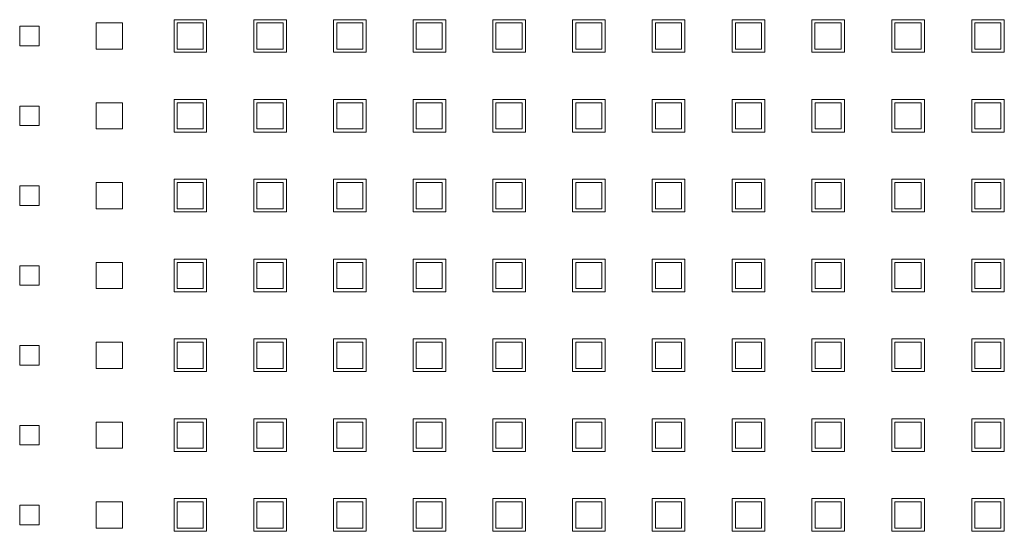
# Model space of a CAD drawing. Header units: millimetres. Extents: x -5941 to 19721, y -9230 to 6433.
# Tile 46 of 70: x 5851 to 5866, y -7415 to -7407. Entities that reach past the tile are written whole.
import ezdxf

# ---------------------------------------------------------------- set-up
doc = ezdxf.new("R2010")
doc.units = ezdxf.units.MM
doc.layers.add('GL-urzadzenia', color=6, linetype='Continuous', lineweight=20)

# ---------------------------------------------------------------- blocks, each defined once
blk = doc.blocks.new('RSen_55_ME_FB_SOg - fxza50a2veb - fully flat decoration panel - SH_daikin_tbq - standard-4997338-bottom')
at = {"lineweight": 18}
for p, q in [((-161.35, 156.54), (-161.35, 161.54)), ((-161.35, 161.54), (-156.35, 161.54)), ((-156.35, 161.54), (-156.35, 156.54)), ((-149.12, 156.54), (-149.12, 161.54)), ((-149.12, 161.54), (-144.12, 161.54)), ((-144.12, 161.54), (-144.12, 156.54)), ((-136.92, 156.54), (-136.92, 161.54)), ((-136.92, 161.54), (-131.92, 161.54)), ((-131.92, 161.54), (-131.92, 156.54)), ((-124.72, 156.54), (-124.72, 161.54)), ((-124.72, 161.54), (-119.72, 161.54)), ((-119.72, 161.54), (-119.72, 156.54)), ((-112.49, 156.54), (-112.49, 161.54)), ((-112.49, 161.54), (-107.49, 161.54)), ((-107.49, 161.54), (-107.49, 156.54)), ((-100.29, 156.54), (-100.29, 161.54)), ((-100.29, 161.54), (-95.29, 161.54)), ((-95.29, 161.54), (-95.29, 156.54)), ((-88.09, 156.54), (-88.09, 161.54)), ((-88.09, 161.54), (-83.09, 161.54)), ((-83.09, 161.54), (-83.09, 156.54)), ((-75.83, 156.54), (-75.83, 161.54)), ((-75.83, 161.54), (-70.83, 161.54)), ((-70.83, 161.54), (-70.83, 156.54)), ((-63.6, 156.54), (-63.6, 161.54)), ((-63.6, 161.54), (-58.6, 161.54)), ((-58.6, 161.54), (-58.6, 156.54)), ((-51.34, 156.54), (-51.34, 161.54)), ((-51.34, 161.54), (-46.34, 161.54)), ((-46.34, 161.54), (-46.34, 156.54)), ((-39.11, 156.54), (-39.11, 161.54)), ((-39.11, 161.54), (-34.11, 161.54)), ((-34.11, 161.54), (-34.11, 156.54)), ((-185, 160.54), (-182, 160.54)), ((-185, 157.54), (-185, 160.54)), ((-182, 160.54), (-182, 157.54)), ((-173.27, 157.04), (-173.27, 161.04)), ((-173.27, 161.04), (-169.27, 161.04)), ((-169.27, 161.04), (-169.27, 157.04)), ((-156.88, 161.04), (-160.88, 161.04)), ((-160.88, 161.04), (-160.88, 157.04)), ((-156.88, 157.04), (-156.88, 161.04)), ((-144.65, 161.04), (-148.65, 161.04)), ((-148.65, 161.04), (-148.65, 157.04)), ((-144.65, 157.04), (-144.65, 161.04)), ((-132.42, 161.04), (-136.42, 161.04)), ((-136.42, 161.04), (-136.42, 157.04)), ((-132.42, 157.04), (-132.42, 161.04)), ((-120.25, 161.04), (-124.25, 161.04)), ((-124.25, 161.04), (-124.25, 157.04)), ((-120.25, 157.04), (-120.25, 161.04)), ((-108.02, 161.04), (-112.02, 161.04)), ((-112.02, 161.04), (-112.02, 157.04)), ((-108.02, 157.04), (-108.02, 161.04)), ((-95.79, 161.04), (-99.79, 161.04)), ((-99.79, 161.04), (-99.79, 157.04)), ((-95.79, 157.04), (-95.79, 161.04)), ((-83.56, 161.04), (-87.56, 161.04)), ((-87.56, 161.04), (-87.56, 157.04)), ((-83.56, 157.04), (-83.56, 161.04)), ((-71.33, 161.04), (-75.33, 161.04)), ((-75.33, 161.04), (-75.33, 157.04)), ((-71.33, 157.04), (-71.33, 161.04)), ((-59.13, 161.04), (-63.13, 161.04)), ((-63.13, 161.04), (-63.13, 157.04)), ((-59.13, 157.04), (-59.13, 161.04)), ((-46.87, 161.04), (-50.87, 161.04)), ((-50.87, 161.04), (-50.87, 157.04)), ((-46.87, 157.04), (-46.87, 161.04)), ((-34.64, 161.04), (-38.64, 161.04)), ((-38.64, 161.04), (-38.64, 157.04)), ((-34.64, 157.04), (-34.64, 161.04)), ((-182, 157.54), (-185, 157.54)), ((-169.27, 157.04), (-173.27, 157.04)), ((-160.88, 157.04), (-156.88, 157.04)), ((-148.65, 157.04), (-144.65, 157.04)), ((-136.42, 157.04), (-132.42, 157.04)), ((-124.25, 157.04), (-120.25, 157.04)), ((-112.02, 157.04), (-108.02, 157.04)), ((-99.79, 157.04), (-95.79, 157.04)), ((-87.56, 157.04), (-83.56, 157.04)), ((-75.33, 157.04), (-71.33, 157.04)), ((-63.13, 157.04), (-59.13, 157.04)), ((-50.87, 157.04), (-46.87, 157.04)), ((-38.64, 157.04), (-34.64, 157.04)), ((-156.35, 156.54), (-161.35, 156.54)), ((-144.12, 156.54), (-149.12, 156.54)), ((-131.92, 156.54), (-136.92, 156.54)), ((-119.72, 156.54), (-124.72, 156.54)), ((-107.49, 156.54), (-112.49, 156.54)), ((-95.29, 156.54), (-100.29, 156.54)), ((-83.09, 156.54), (-88.09, 156.54)), ((-70.83, 156.54), (-75.83, 156.54)), ((-58.6, 156.54), (-63.6, 156.54)), ((-46.34, 156.54), (-51.34, 156.54)), ((-34.11, 156.54), (-39.11, 156.54)), ((-185, 148.31), (-182, 148.31)), ((-185, 145.31), (-185, 148.31)), ((-182, 148.31), (-182, 145.31)), ((-173.27, 144.81), (-173.27, 148.81)), ((-173.27, 148.81), (-169.27, 148.81)), ((-169.27, 148.81), (-169.27, 144.81)), ((-161.35, 144.31), (-161.35, 149.31)), ((-161.35, 149.31), (-156.35, 149.31)), ((-156.88, 148.81), (-160.88, 148.81)), ((-160.88, 148.81), (-160.88, 144.81)), ((-156.88, 144.81), (-156.88, 148.81)), ((-156.35, 149.31), (-156.35, 144.31)), ((-149.12, 144.31), (-149.12, 149.31)), ((-149.12, 149.31), (-144.12, 149.31)), ((-144.65, 148.81), (-148.65, 148.81)), ((-148.65, 148.81), (-148.65, 144.81)), ((-144.65, 144.81), (-144.65, 148.81)), ((-144.12, 149.31), (-144.12, 144.31)), ((-136.92, 144.31), (-136.92, 149.31)), ((-136.92, 149.31), (-131.92, 149.31)), ((-132.42, 148.81), (-136.42, 148.81)), ((-136.42, 148.81), (-136.42, 144.81)), ((-132.42, 144.81), (-132.42, 148.81)), ((-131.92, 149.31), (-131.92, 144.31)), ((-124.72, 144.31), (-124.72, 149.31)), ((-124.72, 149.31), (-119.72, 149.31)), ((-120.25, 148.81), (-124.25, 148.81)), ((-124.25, 148.81), (-124.25, 144.81)), ((-120.25, 144.81), (-120.25, 148.81)), ((-119.72, 149.31), (-119.72, 144.31)), ((-112.49, 144.31), (-112.49, 149.31)), ((-112.49, 149.31), (-107.49, 149.31)), ((-108.02, 148.81), (-112.02, 148.81)), ((-112.02, 148.81), (-112.02, 144.81)), ((-108.02, 144.81), (-108.02, 148.81)), ((-107.49, 149.31), (-107.49, 144.31)), ((-100.29, 144.31), (-100.29, 149.31)), ((-100.29, 149.31), (-95.29, 149.31)), ((-95.79, 148.81), (-99.79, 148.81)), ((-99.79, 148.81), (-99.79, 144.81)), ((-95.79, 144.81), (-95.79, 148.81)), ((-95.29, 149.31), (-95.29, 144.31)), ((-88.09, 144.31), (-88.09, 149.31)), ((-88.09, 149.31), (-83.09, 149.31)), ((-83.56, 148.81), (-87.56, 148.81)), ((-87.56, 148.81), (-87.56, 144.81)), ((-83.56, 144.81), (-83.56, 148.81)), ((-83.09, 149.31), (-83.09, 144.31)), ((-75.83, 144.31), (-75.83, 149.31)), ((-75.83, 149.31), (-70.83, 149.31)), ((-71.33, 148.81), (-75.33, 148.81)), ((-75.33, 148.81), (-75.33, 144.81)), ((-71.33, 144.81), (-71.33, 148.81)), ((-70.83, 149.31), (-70.83, 144.31)), ((-63.6, 144.31), (-63.6, 149.31)), ((-63.6, 149.31), (-58.6, 149.31)), ((-59.1, 148.81), (-63.1, 148.81)), ((-63.1, 148.81), (-63.1, 144.81)), ((-59.1, 144.81), (-59.1, 148.81)), ((-58.6, 149.31), (-58.6, 144.31)), ((-51.34, 144.31), (-51.34, 149.31)), ((-51.34, 149.31), (-46.34, 149.31)), ((-46.87, 148.81), (-50.87, 148.81)), ((-50.87, 148.81), (-50.87, 144.81)), ((-46.87, 144.81), (-46.87, 148.81)), ((-46.34, 149.31), (-46.34, 144.31)), ((-39.11, 144.31), (-39.11, 149.31)), ((-39.11, 149.31), (-34.11, 149.31)), ((-34.64, 148.81), (-38.64, 148.81)), ((-38.64, 148.81), (-38.64, 144.81)), ((-34.64, 144.81), (-34.64, 148.81)), ((-34.11, 149.31), (-34.11, 144.31)), ((-182, 145.31), (-185, 145.31)), ((-169.27, 144.81), (-173.27, 144.81)), ((-156.35, 144.31), (-161.35, 144.31)), ((-160.88, 144.81), (-156.88, 144.81)), ((-144.12, 144.31), (-149.12, 144.31)), ((-148.65, 144.81), (-144.65, 144.81)), ((-131.92, 144.31), (-136.92, 144.31)), ((-136.42, 144.81), (-132.42, 144.81)), ((-119.72, 144.31), (-124.72, 144.31)), ((-124.25, 144.81), (-120.25, 144.81)), ((-107.49, 144.31), (-112.49, 144.31)), ((-112.02, 144.81), (-108.02, 144.81)), ((-95.29, 144.31), (-100.29, 144.31)), ((-99.79, 144.81), (-95.79, 144.81)), ((-83.09, 144.31), (-88.09, 144.31)), ((-87.56, 144.81), (-83.56, 144.81)), ((-70.83, 144.31), (-75.83, 144.31)), ((-75.33, 144.81), (-71.33, 144.81)), ((-58.6, 144.31), (-63.6, 144.31)), ((-63.1, 144.81), (-59.1, 144.81)), ((-46.34, 144.31), (-51.34, 144.31)), ((-50.87, 144.81), (-46.87, 144.81)), ((-34.11, 144.31), (-39.11, 144.31)), ((-38.64, 144.81), (-34.64, 144.81)), ((-185, 136.08), (-182, 136.08)), ((-185, 133.08), (-185, 136.08)), ((-182, 136.08), (-182, 133.08)), ((-173.27, 132.58), (-173.27, 136.58)), ((-173.27, 136.58), (-169.27, 136.58)), ((-169.27, 136.58), (-169.27, 132.58)), ((-161.35, 132.08), (-161.35, 137.08)), ((-161.35, 137.08), (-156.35, 137.08)), ((-156.88, 136.58), (-160.88, 136.58)), ((-160.88, 136.58), (-160.88, 132.58)), ((-156.88, 132.58), (-156.88, 136.58)), ((-156.35, 137.08), (-156.35, 132.08)), ((-149.12, 132.08), (-149.12, 137.08)), ((-149.12, 137.08), (-144.12, 137.08)), ((-144.65, 136.58), (-148.65, 136.58)), ((-148.65, 136.58), (-148.65, 132.58)), ((-144.65, 132.58), (-144.65, 136.58)), ((-144.12, 137.08), (-144.12, 132.08)), ((-136.92, 132.08), (-136.92, 137.08)), ((-136.92, 137.08), (-131.92, 137.08)), ((-132.42, 136.58), (-136.42, 136.58)), ((-136.42, 136.58), (-136.42, 132.58)), ((-132.42, 132.58), (-132.42, 136.58)), ((-131.92, 137.08), (-131.92, 132.08)), ((-124.72, 132.08), (-124.72, 137.08)), ((-124.72, 137.08), (-119.72, 137.08)), ((-120.25, 136.58), (-124.25, 136.58)), ((-124.25, 136.58), (-124.25, 132.58)), ((-120.25, 132.58), (-120.25, 136.58)), ((-119.72, 137.08), (-119.72, 132.08)), ((-112.49, 132.08), (-112.49, 137.08)), ((-112.49, 137.08), (-107.49, 137.08)), ((-108.02, 136.58), (-112.02, 136.58)), ((-112.02, 136.58), (-112.02, 132.58)), ((-108.02, 132.58), (-108.02, 136.58)), ((-107.49, 137.08), (-107.49, 132.08)), ((-100.29, 132.08), (-100.29, 137.08)), ((-100.29, 137.08), (-95.29, 137.08)), ((-95.79, 136.58), (-99.79, 136.58)), ((-99.79, 136.58), (-99.79, 132.58)), ((-95.79, 132.58), (-95.79, 136.58)), ((-95.29, 137.08), (-95.29, 132.08)), ((-88.09, 132.08), (-88.09, 137.08)), ((-88.09, 137.08), (-83.09, 137.08)), ((-83.56, 136.58), (-87.56, 136.58)), ((-87.56, 136.58), (-87.56, 132.58)), ((-83.56, 132.58), (-83.56, 136.58)), ((-83.09, 137.08), (-83.09, 132.08)), ((-75.83, 132.08), (-75.83, 137.08)), ((-75.83, 137.08), (-70.83, 137.08)), ((-71.33, 136.58), (-75.33, 136.58)), ((-75.33, 136.58), (-75.33, 132.58)), ((-71.33, 132.58), (-71.33, 136.58)), ((-70.83, 137.08), (-70.83, 132.08)), ((-63.6, 132.08), (-63.6, 137.08)), ((-63.6, 137.08), (-58.6, 137.08)), ((-59.1, 136.58), (-63.1, 136.58)), ((-63.1, 136.58), (-63.1, 132.58)), ((-59.1, 132.58), (-59.1, 136.58)), ((-58.6, 137.08), (-58.6, 132.08)), ((-51.34, 132.08), (-51.34, 137.08)), ((-51.34, 137.08), (-46.34, 137.08)), ((-46.87, 136.58), (-50.87, 136.58)), ((-50.87, 136.58), (-50.87, 132.58)), ((-46.87, 132.58), (-46.87, 136.58)), ((-46.34, 137.08), (-46.34, 132.08)), ((-39.11, 132.08), (-39.11, 137.08)), ((-39.11, 137.08), (-34.11, 137.08)), ((-34.64, 136.58), (-38.64, 136.58)), ((-38.64, 136.58), (-38.64, 132.58)), ((-34.64, 132.58), (-34.64, 136.58)), ((-34.11, 137.08), (-34.11, 132.08)), ((-182, 133.08), (-185, 133.08)), ((-169.27, 132.58), (-173.27, 132.58)), ((-156.35, 132.08), (-161.35, 132.08)), ((-160.88, 132.58), (-156.88, 132.58)), ((-144.12, 132.08), (-149.12, 132.08)), ((-148.65, 132.58), (-144.65, 132.58)), ((-131.92, 132.08), (-136.92, 132.08)), ((-136.42, 132.58), (-132.42, 132.58)), ((-119.72, 132.08), (-124.72, 132.08)), ((-124.25, 132.58), (-120.25, 132.58)), ((-107.49, 132.08), (-112.49, 132.08)), ((-112.02, 132.58), (-108.02, 132.58)), ((-95.29, 132.08), (-100.29, 132.08)), ((-99.79, 132.58), (-95.79, 132.58)), ((-83.09, 132.08), (-88.09, 132.08)), ((-87.56, 132.58), (-83.56, 132.58)), ((-70.83, 132.08), (-75.83, 132.08)), ((-75.33, 132.58), (-71.33, 132.58)), ((-58.6, 132.08), (-63.6, 132.08)), ((-63.1, 132.58), (-59.1, 132.58)), ((-46.34, 132.08), (-51.34, 132.08)), ((-50.87, 132.58), (-46.87, 132.58)), ((-34.11, 132.08), (-39.11, 132.08)), ((-38.64, 132.58), (-34.64, 132.58)), ((-185, 123.85), (-182, 123.85)), ((-185, 120.85), (-185, 123.85)), ((-182, 123.85), (-182, 120.85)), ((-173.27, 120.35), (-173.27, 124.35)), ((-173.27, 124.35), (-169.27, 124.35)), ((-169.27, 124.35), (-169.27, 120.35)), ((-161.35, 119.85), (-161.35, 124.85)), ((-161.35, 124.85), (-156.35, 124.85)), ((-156.88, 124.35), (-160.88, 124.35)), ((-160.88, 124.35), (-160.88, 120.35)), ((-156.88, 120.35), (-156.88, 124.35)), ((-156.35, 124.85), (-156.35, 119.85)), ((-149.12, 119.85), (-149.12, 124.85)), ((-149.12, 124.85), (-144.12, 124.85)), ((-144.65, 124.35), (-148.65, 124.35)), ((-148.65, 124.35), (-148.65, 120.35)), ((-144.65, 120.35), (-144.65, 124.35)), ((-144.12, 124.85), (-144.12, 119.85)), ((-136.92, 119.85), (-136.92, 124.85)), ((-136.92, 124.85), (-131.92, 124.85)), ((-132.42, 124.35), (-136.42, 124.35)), ((-136.42, 124.35), (-136.42, 120.35)), ((-132.42, 120.35), (-132.42, 124.35)), ((-131.92, 124.85), (-131.92, 119.85)), ((-124.72, 119.85), (-124.72, 124.85)), ((-124.72, 124.85), (-119.72, 124.85)), ((-120.25, 124.35), (-124.25, 124.35)), ((-124.25, 124.35), (-124.25, 120.35)), ((-120.25, 120.35), (-120.25, 124.35)), ((-119.72, 124.85), (-119.72, 119.85)), ((-112.49, 119.85), (-112.49, 124.85)), ((-112.49, 124.85), (-107.49, 124.85)), ((-108.02, 124.35), (-112.02, 124.35)), ((-112.02, 124.35), (-112.02, 120.35)), ((-108.02, 120.35), (-108.02, 124.35)), ((-107.49, 124.85), (-107.49, 119.85)), ((-100.29, 119.85), (-100.29, 124.85)), ((-100.29, 124.85), (-95.29, 124.85)), ((-95.79, 124.35), (-99.79, 124.35)), ((-99.79, 124.35), (-99.79, 120.35)), ((-95.79, 120.35), (-95.79, 124.35)), ((-95.29, 124.85), (-95.29, 119.85)), ((-88.09, 119.85), (-88.09, 124.85)), ((-88.09, 124.85), (-83.09, 124.85)), ((-83.56, 124.35), (-87.56, 124.35)), ((-87.56, 124.35), (-87.56, 120.35)), ((-83.56, 120.35), (-83.56, 124.35)), ((-83.09, 124.85), (-83.09, 119.85)), ((-75.83, 119.85), (-75.83, 124.85)), ((-75.83, 124.85), (-70.83, 124.85)), ((-71.33, 124.35), (-75.33, 124.35)), ((-75.33, 124.35), (-75.33, 120.35)), ((-71.33, 120.35), (-71.33, 124.35)), ((-70.83, 124.85), (-70.83, 119.85)), ((-63.6, 119.85), (-63.6, 124.85)), ((-63.6, 124.85), (-58.6, 124.85)), ((-59.1, 124.35), (-63.1, 124.35)), ((-63.1, 124.35), (-63.1, 120.35)), ((-59.1, 120.35), (-59.1, 124.35)), ((-58.6, 124.85), (-58.6, 119.85)), ((-51.34, 119.85), (-51.34, 124.85)), ((-51.34, 124.85), (-46.34, 124.85)), ((-46.87, 124.35), (-50.87, 124.35)), ((-50.87, 124.35), (-50.87, 120.35)), ((-46.87, 120.35), (-46.87, 124.35)), ((-46.34, 124.85), (-46.34, 119.85)), ((-39.11, 119.85), (-39.11, 124.85)), ((-39.11, 124.85), (-34.11, 124.85)), ((-34.64, 124.35), (-38.64, 124.35)), ((-38.64, 124.35), (-38.64, 120.35)), ((-34.64, 120.35), (-34.64, 124.35)), ((-34.11, 124.85), (-34.11, 119.85)), ((-182, 120.85), (-185, 120.85)), ((-169.27, 120.35), (-173.27, 120.35)), ((-156.35, 119.85), (-161.35, 119.85)), ((-160.88, 120.35), (-156.88, 120.35)), ((-144.12, 119.85), (-149.12, 119.85)), ((-148.65, 120.35), (-144.65, 120.35)), ((-131.92, 119.85), (-136.92, 119.85)), ((-136.42, 120.35), (-132.42, 120.35)), ((-119.72, 119.85), (-124.72, 119.85)), ((-124.25, 120.35), (-120.25, 120.35)), ((-107.49, 119.85), (-112.49, 119.85)), ((-112.02, 120.35), (-108.02, 120.35)), ((-95.29, 119.85), (-100.29, 119.85)), ((-99.79, 120.35), (-95.79, 120.35)), ((-83.09, 119.85), (-88.09, 119.85)), ((-87.56, 120.35), (-83.56, 120.35)), ((-70.83, 119.85), (-75.83, 119.85)), ((-75.33, 120.35), (-71.33, 120.35)), ((-58.6, 119.85), (-63.6, 119.85)), ((-63.1, 120.35), (-59.1, 120.35)), ((-46.34, 119.85), (-51.34, 119.85)), ((-50.87, 120.35), (-46.87, 120.35)), ((-34.11, 119.85), (-39.11, 119.85)), ((-38.64, 120.35), (-34.64, 120.35)), ((-173.27, 108.12), (-173.27, 112.12)), ((-173.27, 112.12), (-169.27, 112.12)), ((-169.27, 112.12), (-169.27, 108.12)), ((-161.35, 107.62), (-161.35, 112.62)), ((-161.35, 112.62), (-156.35, 112.62)), ((-156.88, 112.12), (-160.88, 112.12)), ((-160.88, 112.12), (-160.88, 108.12)), ((-156.88, 108.12), (-156.88, 112.12)), ((-156.35, 112.62), (-156.35, 107.62)), ((-149.12, 107.62), (-149.12, 112.62)), ((-149.12, 112.62), (-144.12, 112.62)), ((-144.65, 112.12), (-148.65, 112.12)), ((-148.65, 112.12), (-148.65, 108.12)), ((-144.65, 108.12), (-144.65, 112.12)), ((-144.12, 112.62), (-144.12, 107.62)), ((-136.92, 107.62), (-136.92, 112.62)), ((-136.92, 112.62), (-131.92, 112.62)), ((-132.42, 112.12), (-136.42, 112.12)), ((-136.42, 112.12), (-136.42, 108.12)), ((-132.42, 108.12), (-132.42, 112.12)), ((-131.92, 112.62), (-131.92, 107.62)), ((-124.72, 107.62), (-124.72, 112.62)), ((-124.72, 112.62), (-119.72, 112.62)), ((-120.25, 112.12), (-124.25, 112.12)), ((-124.25, 112.12), (-124.25, 108.12)), ((-120.25, 108.12), (-120.25, 112.12)), ((-119.72, 112.62), (-119.72, 107.62)), ((-112.49, 107.62), (-112.49, 112.62)), ((-112.49, 112.62), (-107.49, 112.62)), ((-108.02, 112.12), (-112.02, 112.12)), ((-112.02, 112.12), (-112.02, 108.12)), ((-108.02, 108.12), (-108.02, 112.12)), ((-107.49, 112.62), (-107.49, 107.62)), ((-100.29, 107.62), (-100.29, 112.62)), ((-100.29, 112.62), (-95.29, 112.62)), ((-95.79, 112.12), (-99.79, 112.12)), ((-99.79, 112.12), (-99.79, 108.12)), ((-95.79, 108.12), (-95.79, 112.12)), ((-95.29, 112.62), (-95.29, 107.62)), ((-88.09, 107.62), (-88.09, 112.62)), ((-88.09, 112.62), (-83.09, 112.62)), ((-83.56, 112.12), (-87.56, 112.12)), ((-87.56, 112.12), (-87.56, 108.12)), ((-83.56, 108.12), (-83.56, 112.12)), ((-83.09, 112.62), (-83.09, 107.62)), ((-75.83, 107.62), (-75.83, 112.62)), ((-75.83, 112.62), (-70.83, 112.62)), ((-71.33, 112.12), (-75.33, 112.12)), ((-75.33, 112.12), (-75.33, 108.12)), ((-71.33, 108.12), (-71.33, 112.12)), ((-70.83, 112.62), (-70.83, 107.62)), ((-63.6, 107.62), (-63.6, 112.62)), ((-63.6, 112.62), (-58.6, 112.62)), ((-59.1, 112.12), (-63.1, 112.12)), ((-63.1, 112.12), (-63.1, 108.12)), ((-59.1, 108.12), (-59.1, 112.12)), ((-58.6, 112.62), (-58.6, 107.62)), ((-51.34, 107.62), (-51.34, 112.62)), ((-51.34, 112.62), (-46.34, 112.62)), ((-46.87, 112.12), (-50.87, 112.12)), ((-50.87, 112.12), (-50.87, 108.12)), ((-46.87, 108.12), (-46.87, 112.12)), ((-46.34, 112.62), (-46.34, 107.62)), ((-39.11, 107.62), (-39.11, 112.62)), ((-39.11, 112.62), (-34.11, 112.62)), ((-34.64, 112.12), (-38.64, 112.12)), ((-38.64, 112.12), (-38.64, 108.12)), ((-34.64, 108.12), (-34.64, 112.12)), ((-34.11, 112.62), (-34.11, 107.62)), ((-185, 111.62), (-182, 111.62)), ((-185, 108.62), (-185, 111.62)), ((-182, 111.62), (-182, 108.62)), ((-182, 108.62), (-185, 108.62)), ((-169.27, 108.12), (-173.27, 108.12)), ((-156.35, 107.62), (-161.35, 107.62)), ((-160.88, 108.12), (-156.88, 108.12)), ((-144.12, 107.62), (-149.12, 107.62)), ((-148.65, 108.12), (-144.65, 108.12)), ((-131.92, 107.62), (-136.92, 107.62)), ((-136.42, 108.12), (-132.42, 108.12)), ((-119.72, 107.62), (-124.72, 107.62)), ((-124.25, 108.12), (-120.25, 108.12)), ((-107.49, 107.62), (-112.49, 107.62)), ((-112.02, 108.12), (-108.02, 108.12)), ((-95.29, 107.62), (-100.29, 107.62)), ((-99.79, 108.12), (-95.79, 108.12)), ((-83.09, 107.62), (-88.09, 107.62)), ((-87.56, 108.12), (-83.56, 108.12)), ((-70.83, 107.62), (-75.83, 107.62)), ((-75.33, 108.12), (-71.33, 108.12)), ((-58.6, 107.62), (-63.6, 107.62)), ((-63.1, 108.12), (-59.1, 108.12)), ((-46.34, 107.62), (-51.34, 107.62)), ((-50.87, 108.12), (-46.87, 108.12)), ((-34.11, 107.62), (-39.11, 107.62)), ((-38.64, 108.12), (-34.64, 108.12)), ((-173.27, 95.89), (-173.27, 99.89)), ((-173.27, 99.89), (-169.27, 99.89)), ((-169.27, 99.89), (-169.27, 95.89)), ((-161.35, 95.39), (-161.35, 100.39)), ((-161.35, 100.39), (-156.35, 100.39)), ((-156.88, 99.89), (-160.88, 99.89)), ((-160.88, 99.89), (-160.88, 95.89)), ((-156.88, 95.89), (-156.88, 99.89)), ((-156.35, 100.39), (-156.35, 95.39)), ((-149.12, 95.39), (-149.12, 100.39)), ((-149.12, 100.39), (-144.12, 100.39)), ((-144.65, 99.89), (-148.65, 99.89)), ((-148.65, 99.89), (-148.65, 95.89)), ((-144.65, 95.89), (-144.65, 99.89)), ((-144.12, 100.39), (-144.12, 95.39)), ((-136.92, 95.39), (-136.92, 100.39)), ((-136.92, 100.39), (-131.92, 100.39)), ((-132.42, 99.89), (-136.42, 99.89)), ((-136.42, 99.89), (-136.42, 95.89)), ((-132.42, 95.89), (-132.42, 99.89)), ((-131.92, 100.39), (-131.92, 95.39)), ((-124.72, 95.39), (-124.72, 100.39)), ((-124.72, 100.39), (-119.72, 100.39)), ((-120.25, 99.89), (-124.25, 99.89)), ((-124.25, 99.89), (-124.25, 95.89)), ((-120.25, 95.89), (-120.25, 99.89)), ((-119.72, 100.39), (-119.72, 95.39)), ((-112.49, 95.39), (-112.49, 100.39)), ((-112.49, 100.39), (-107.49, 100.39)), ((-108.02, 99.89), (-112.02, 99.89)), ((-112.02, 99.89), (-112.02, 95.89)), ((-108.02, 95.89), (-108.02, 99.89)), ((-107.49, 100.39), (-107.49, 95.39)), ((-100.29, 95.39), (-100.29, 100.39)), ((-100.29, 100.39), (-95.29, 100.39)), ((-95.79, 99.89), (-99.79, 99.89)), ((-99.79, 99.89), (-99.79, 95.89)), ((-95.79, 95.89), (-95.79, 99.89)), ((-95.29, 100.39), (-95.29, 95.39)), ((-88.09, 95.39), (-88.09, 100.39)), ((-88.09, 100.39), (-83.09, 100.39)), ((-83.56, 99.89), (-87.56, 99.89)), ((-87.56, 99.89), (-87.56, 95.89)), ((-83.56, 95.89), (-83.56, 99.89)), ((-83.09, 100.39), (-83.09, 95.39)), ((-75.83, 95.39), (-75.83, 100.39)), ((-75.83, 100.39), (-70.83, 100.39)), ((-71.33, 99.89), (-75.33, 99.89)), ((-75.33, 99.89), (-75.33, 95.89)), ((-71.33, 95.89), (-71.33, 99.89)), ((-70.83, 100.39), (-70.83, 95.39)), ((-63.6, 95.39), (-63.6, 100.39)), ((-63.6, 100.39), (-58.6, 100.39)), ((-59.1, 99.89), (-63.1, 99.89)), ((-63.1, 99.89), (-63.1, 95.89)), ((-59.1, 95.89), (-59.1, 99.89)), ((-58.6, 100.39), (-58.6, 95.39)), ((-51.34, 95.39), (-51.34, 100.39)), ((-51.34, 100.39), (-46.34, 100.39)), ((-46.87, 99.89), (-50.87, 99.89)), ((-50.87, 99.89), (-50.87, 95.89)), ((-46.87, 95.89), (-46.87, 99.89)), ((-46.34, 100.39), (-46.34, 95.39)), ((-39.11, 95.39), (-39.11, 100.39)), ((-39.11, 100.39), (-34.11, 100.39)), ((-34.64, 99.89), (-38.64, 99.89)), ((-38.64, 99.89), (-38.64, 95.89)), ((-34.64, 95.89), (-34.64, 99.89)), ((-34.11, 100.39), (-34.11, 95.39)), ((-185, 99.39), (-182, 99.39)), ((-185, 96.39), (-185, 99.39)), ((-182, 99.39), (-182, 96.39)), ((-182, 96.39), (-185, 96.39)), ((-169.27, 95.89), (-173.27, 95.89)), ((-156.35, 95.39), (-161.35, 95.39)), ((-160.88, 95.89), (-156.88, 95.89)), ((-144.12, 95.39), (-149.12, 95.39)), ((-148.65, 95.89), (-144.65, 95.89)), ((-131.92, 95.39), (-136.92, 95.39)), ((-136.42, 95.89), (-132.42, 95.89)), ((-119.72, 95.39), (-124.72, 95.39)), ((-124.25, 95.89), (-120.25, 95.89)), ((-107.49, 95.39), (-112.49, 95.39)), ((-112.02, 95.89), (-108.02, 95.89)), ((-95.29, 95.39), (-100.29, 95.39)), ((-99.79, 95.89), (-95.79, 95.89)), ((-83.09, 95.39), (-88.09, 95.39)), ((-87.56, 95.89), (-83.56, 95.89)), ((-70.83, 95.39), (-75.83, 95.39)), ((-75.33, 95.89), (-71.33, 95.89)), ((-58.6, 95.39), (-63.6, 95.39)), ((-63.1, 95.89), (-59.1, 95.89)), ((-46.34, 95.39), (-51.34, 95.39)), ((-50.87, 95.89), (-46.87, 95.89)), ((-34.11, 95.39), (-39.11, 95.39)), ((-38.64, 95.89), (-34.64, 95.89)), ((-173.27, 83.66), (-173.27, 87.66)), ((-173.27, 87.66), (-169.27, 87.66)), ((-169.27, 87.66), (-169.27, 83.66)), ((-161.35, 83.16), (-161.35, 88.16)), ((-161.35, 88.16), (-156.35, 88.16)), ((-156.88, 87.66), (-160.88, 87.66)), ((-160.88, 87.66), (-160.88, 83.66)), ((-156.88, 83.66), (-156.88, 87.66)), ((-156.35, 88.16), (-156.35, 83.16)), ((-149.12, 83.16), (-149.12, 88.16)), ((-149.12, 88.16), (-144.12, 88.16)), ((-144.65, 87.66), (-148.65, 87.66)), ((-148.65, 87.66), (-148.65, 83.66)), ((-144.65, 83.66), (-144.65, 87.66)), ((-144.12, 88.16), (-144.12, 83.16)), ((-136.92, 83.16), (-136.92, 88.16)), ((-136.92, 88.16), (-131.92, 88.16)), ((-132.42, 87.66), (-136.42, 87.66)), ((-136.42, 87.66), (-136.42, 83.66)), ((-132.42, 83.66), (-132.42, 87.66)), ((-131.92, 88.16), (-131.92, 83.16)), ((-124.72, 83.16), (-124.72, 88.16)), ((-124.72, 88.16), (-119.72, 88.16)), ((-120.25, 87.66), (-124.25, 87.66)), ((-124.25, 87.66), (-124.25, 83.66)), ((-120.25, 83.66), (-120.25, 87.66)), ((-119.72, 88.16), (-119.72, 83.16)), ((-112.49, 83.16), (-112.49, 88.16)), ((-112.49, 88.16), (-107.49, 88.16)), ((-108.02, 87.66), (-112.02, 87.66)), ((-112.02, 87.66), (-112.02, 83.66)), ((-108.02, 83.66), (-108.02, 87.66)), ((-107.49, 88.16), (-107.49, 83.16)), ((-100.29, 83.16), (-100.29, 88.16)), ((-100.29, 88.16), (-95.29, 88.16)), ((-95.79, 87.66), (-99.79, 87.66)), ((-99.79, 87.66), (-99.79, 83.66)), ((-95.79, 83.66), (-95.79, 87.66)), ((-95.29, 88.16), (-95.29, 83.16)), ((-88.09, 83.16), (-88.09, 88.16)), ((-88.09, 88.16), (-83.09, 88.16)), ((-83.56, 87.66), (-87.56, 87.66)), ((-87.56, 87.66), (-87.56, 83.66)), ((-83.56, 83.66), (-83.56, 87.66)), ((-83.09, 88.16), (-83.09, 83.16)), ((-75.83, 83.16), (-75.83, 88.16)), ((-75.83, 88.16), (-70.83, 88.16)), ((-71.33, 87.66), (-75.33, 87.66)), ((-75.33, 87.66), (-75.33, 83.66)), ((-71.33, 83.66), (-71.33, 87.66)), ((-70.83, 88.16), (-70.83, 83.16)), ((-63.6, 83.16), (-63.6, 88.16)), ((-63.6, 88.16), (-58.6, 88.16)), ((-59.1, 87.66), (-63.1, 87.66)), ((-63.1, 87.66), (-63.1, 83.66)), ((-59.1, 83.66), (-59.1, 87.66)), ((-58.6, 88.16), (-58.6, 83.16)), ((-51.34, 83.16), (-51.34, 88.16)), ((-51.34, 88.16), (-46.34, 88.16)), ((-46.87, 87.66), (-50.87, 87.66)), ((-50.87, 87.66), (-50.87, 83.66)), ((-46.87, 83.66), (-46.87, 87.66)), ((-46.34, 88.16), (-46.34, 83.16)), ((-39.11, 83.16), (-39.11, 88.16)), ((-39.11, 88.16), (-34.11, 88.16)), ((-34.64, 87.66), (-38.64, 87.66)), ((-38.64, 87.66), (-38.64, 83.66)), ((-34.64, 83.66), (-34.64, 87.66)), ((-34.11, 88.16), (-34.11, 83.16)), ((-185, 87.16), (-182, 87.16)), ((-185, 84.16), (-185, 87.16)), ((-182, 87.16), (-182, 84.16)), ((-182, 84.16), (-185, 84.16)), ((-169.27, 83.66), (-173.27, 83.66)), ((-156.35, 83.16), (-161.35, 83.16)), ((-160.88, 83.66), (-156.88, 83.66)), ((-144.12, 83.16), (-149.12, 83.16)), ((-148.65, 83.66), (-144.65, 83.66)), ((-131.92, 83.16), (-136.92, 83.16)), ((-136.42, 83.66), (-132.42, 83.66)), ((-119.72, 83.16), (-124.72, 83.16)), ((-124.25, 83.66), (-120.25, 83.66)), ((-107.49, 83.16), (-112.49, 83.16)), ((-112.02, 83.66), (-108.02, 83.66)), ((-95.29, 83.16), (-100.29, 83.16)), ((-99.79, 83.66), (-95.79, 83.66)), ((-83.09, 83.16), (-88.09, 83.16)), ((-87.56, 83.66), (-83.56, 83.66)), ((-70.83, 83.16), (-75.83, 83.16)), ((-75.33, 83.66), (-71.33, 83.66)), ((-58.6, 83.16), (-63.6, 83.16)), ((-63.1, 83.66), (-59.1, 83.66)), ((-46.34, 83.16), (-51.34, 83.16)), ((-50.87, 83.66), (-46.87, 83.66)), ((-34.11, 83.16), (-39.11, 83.16)), ((-38.64, 83.66), (-34.64, 83.66))]:
    blk.add_line(p, q, dxfattribs=at)
blk = doc.blocks.new('2658cea6-5bf1-4a8d-8ecb-1a42f1d0a86a')
at = {"lineweight": 18}
blk.add_blockref('RSen_55_ME_FB_SOg - fxza50a2veb - fully flat decoration panel - SH_daikin_tbq - standard-4997338-bottom', (0, 0), dxfattribs=at)
blk = doc.blocks.new('116a95a6-ef70-443d-9a1b-21b416471860')
at = {"layer": 'GL-urzadzenia', "xscale": 0.1, "yscale": 0.1, "zscale": 0.1}
blk.add_blockref('2658cea6-5bf1-4a8d-8ecb-1a42f1d0a86a', (35.05, -31), dxfattribs=at)

msp = doc.modelspace()

# ---------------------------------------------------------------- block references
at = {"layer": 'GL-urzadzenia'}
msp.add_blockref('116a95a6-ef70-443d-9a1b-21b416471860', (5833.982, -7392.085), dxfattribs=at)

doc.saveas('drawing.dxf')
